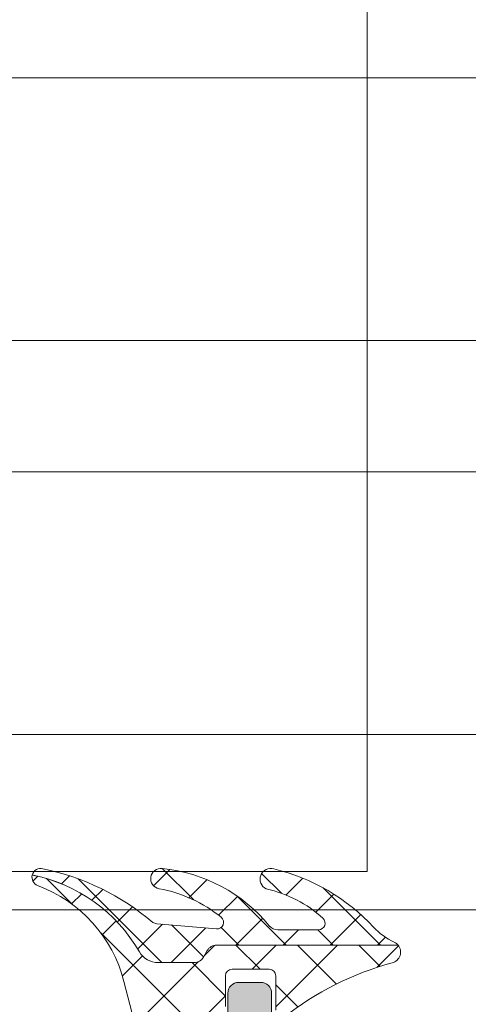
# Model space of a CAD drawing. Header units: millimetres. Extents: x 213386 to 506888, y 183055 to 450952.
# Tile 34 of 256: x 374948 to 374968, y 284315 to 284360. Entities that reach past the tile are written whole.
import ezdxf

# ---------------------------------------------------------------- set-up
doc = ezdxf.new("R2010")
doc.units = ezdxf.units.MM
doc.layers.add('FASÁDA DETAILNÍ', color=255, linetype='Continuous', lineweight=0)

msp = doc.modelspace()

# ---------------------------------------------------------------- hatches: boundary and pattern name
at = {"layer": 'FASÁDA DETAILNÍ'}
h = msp.add_hatch(dxfattribs=at)
h.set_pattern_fill('ANSI37', color=256, scale=0.48, angle=90, style=0)
h.set_pattern_definition([(135, (393553.1330540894, 283048.1544064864), (-1.077630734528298, -1.077630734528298), []), (225, (393553.1330540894, 283048.1544064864), (1.077630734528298, -1.077630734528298), [])])
edge = h.paths.add_edge_path()
edge.add_arc((374959.3824748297, 284318.7373454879), 0.4999992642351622, 219.4073371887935, 269.999934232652)
edge.add_line((374959.3824742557, 284318.2373462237), (374961.2445712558, 284318.2373462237))
edge.add_arc((374961.2445709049, 284318.5373464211), 0.3000001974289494, 270.0000670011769, 407.3578430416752)
edge.add_arc((374957.677156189, 284314.6635514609), 5.566188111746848, 47.35773889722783, 77.80896735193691)
edge.add_arc((374959.0604501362, 284320.547627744), 0.4897187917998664, 72.98602770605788, 244.88275715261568, ccw=False)
edge.add_arc((374957.1145588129, 284312.2078698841), 9.052420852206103, 42.79332113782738, 76.65656128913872, ccw=False)
edge.add_arc((374965.958735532, 284320.395750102), 2.999999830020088, 222.7932868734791, 245.2450969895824)
edge.add_arc((374964.4929533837, 284317.2169440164), 0.5004752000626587, 39.80643419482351, 65.24482425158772, ccw=False)
edge.add_line((374964.8774242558, 284317.5373462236), (374956.5941452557, 284317.5373462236))
edge.add_arc((374956.5941457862, 284317.0373465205), 0.4999997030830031, 90.00006078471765, 150.0000196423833)
edge.add_line((374956.1611332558, 284317.2873462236), (374955.9879272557, 284316.9873462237))
edge.add_arc((374955.5549147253, 284317.2373459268), 0.4999997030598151, 270.0000607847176, 330.0000196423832, ccw=False)
edge.add_line((374955.5549152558, 284316.7373462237), (374953.9255672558, 284316.7373462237))
edge.add_arc((374953.9255664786, 284317.7373455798), 0.999999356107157, 210.0503388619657, 270.0000445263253, ccw=False)
edge.add_arc((374946.7411857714, 284313.5810187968), 7.300023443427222, 30.05035458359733, 78.71444631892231)
edge.add_arc((374948.5564183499, 284320.6373558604), 0.3999910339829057, 74.99872340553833, 165.1470491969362, ccw=False)
edge.add_arc((374946.4296978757, 284310.1178517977), 11.13157184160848, 49.41303872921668, 78.44234221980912, ccw=False)
edge.add_line((374953.6719142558, 284318.5713832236), (374953.8641312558, 284318.5136822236))
edge.add_line((374953.8641312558, 284318.5136822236), (374956.5813382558, 284318.2758442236))
edge.add_arc((374956.6074972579, 284318.5747015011), 0.2999999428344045, 264.9976449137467, 410.9690488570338)
edge.add_arc((374952.8133252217, 284313.8944753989), 6.324969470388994, 50.96896669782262, 79.52002920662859)
edge.add_arc((374954.0422025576, 284320.5723112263), 0.4650353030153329, 82.4718628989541, 260.2920262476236, ccw=False)
edge.add_arc((374953.3927037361, 284313.8159788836), 7.252239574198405, 39.40751088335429, 84.3783283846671, ccw=False)
h = msp.add_hatch(dxfattribs=at)
h.set_pattern_fill('ANSI37', color=256, scale=0.625, angle=90, style=0)
h.set_pattern_definition([(135, (393553.1330540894, 283048.1544064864), (-1.403165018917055, -1.403165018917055), []), (225, (393553.1330540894, 283048.1544064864), (1.403165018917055, -1.403165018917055), [])])
edge = h.paths.add_edge_path()
edge.add_ellipse((374959.2566727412, 284315.9569080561), major_axis=(-5.039467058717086, 0), ratio=1, start_angle=29.791784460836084, end_angle=85.03553873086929, ccw=False)
edge.add_ellipse((374955.1435882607, 284313.6021078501), major_axis=(-0.3000000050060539, 0), ratio=1, start_angle=0.0006926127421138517, end_angle=29.792172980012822, ccw=False)
edge.add_line((374954.8435882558, 284313.6021042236), (374954.8435852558, 284314.1363882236))
edge.add_ellipse((374955.1435850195, 284314.1363894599), major_axis=(-0.2999997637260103, 0), ratio=1, start_angle=-90.00004511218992, end_angle=0.00023612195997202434, ccw=False)
edge.add_line((374955.1435852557, 284314.4363892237), (374956.6935822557, 284314.4363892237))
edge.add_ellipse((374956.6935746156, 284314.7363998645), major_axis=(-0.3000106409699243, 0), ratio=1, start_angle=90.0014591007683, end_angle=179.9956760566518)
edge.add_line((374956.9935852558, 284314.7363772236), (374956.9935962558, 284316.1363592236))
edge.add_ellipse((374957.2935860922, 284316.1363563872), major_axis=(-0.2999898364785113, 0), ratio=1, start_angle=270.00035075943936, end_angle=359.99945825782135, ccw=False)
edge.add_line((374957.2935842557, 284316.4363462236), (374958.9935962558, 284316.4363462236))
edge.add_ellipse((374958.9935891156, 284316.1363360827), major_axis=(-0.3000101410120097, 0), ratio=1, start_angle=180.0044194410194, end_angle=269.9986363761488, ccw=False)
edge.add_line((374959.2935992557, 284316.1363592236), (374959.2935882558, 284314.5725282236))
edge.add_ellipse((374959.5947473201, 284314.5396712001), major_axis=(-0.3029461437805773, 0), ratio=1, start_angle=-6.22645090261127, end_angle=103.4835773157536)
edge.add_ellipse((374968.2996704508, 284303.2237068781), major_axis=(-14.00076634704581, 0), ratio=1, start_angle=285.30173220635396, end_angle=308.0756200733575, ccw=False)
edge.add_ellipse((374964.4929568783, 284317.2159446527), major_axis=(-0.5004721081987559, 0), ratio=1, start_angle=102.9176085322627, end_angle=219.8066343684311)
edge.add_line((374964.8774242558, 284317.5363462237), (374956.5941452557, 284317.5363462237))
edge.add_ellipse((374956.5941457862, 284317.0363465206), major_axis=(-0.4999997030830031, 0), ratio=1, start_angle=270.0000607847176, end_angle=330.0000196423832)
edge.add_line((374956.1611332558, 284317.2863462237), (374955.9879272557, 284316.9863462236))
edge.add_ellipse((374955.5549147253, 284317.2363459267), major_axis=(-0.4999997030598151, 0), ratio=1, start_angle=90.00006078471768, end_angle=150.0000196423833, ccw=False)
edge.add_line((374955.5549152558, 284316.7363462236), (374953.9255672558, 284316.7363462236))
edge.add_ellipse((374953.9255664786, 284317.7363455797), major_axis=(-0.999999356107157, 0), ratio=1, start_angle=30.050338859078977, end_angle=90.00004452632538, ccw=False)
edge.add_ellipse((374946.7411857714, 284313.5800187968), major_axis=(-7.300023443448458, 0), ratio=1, start_angle=210.0503545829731, end_angle=258.7144463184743)
edge.add_ellipse((374948.5564178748, 284320.6363558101), major_axis=(-0.3999905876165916, 0), ratio=1, start_angle=-14.85297522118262, end_angle=69.49817055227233)
edge.add_ellipse((374946.1823509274, 284314.2872576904), major_axis=(-6.378448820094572, 0), ratio=1, start_angle=194.4525977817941, end_angle=249.49812541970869, ccw=False)
edge.add_line((374952.3589502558, 284315.8791842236), (374952.7225372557, 284314.4684772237))
edge.add_line((374952.7225372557, 284314.4684772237), (374952.9326502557, 284313.6057762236))
edge.add_ellipse((374958.2692729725, 284314.9363412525), major_axis=(-5.499995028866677, 0), ratio=1, start_angle=13.99995496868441, end_angle=90.00003420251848)
edge.add_line((374958.2692762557, 284309.4363462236), (374970.6873042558, 284309.4363462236))
edge.add_line((374970.6873042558, 284309.4363462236), (374972.0503612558, 284309.7239652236))
edge.add_ellipse((374972.153593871, 284309.2347388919), major_axis=(-0.4999993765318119, 0), ratio=1, start_angle=220.2837516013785, end_angle=281.9153007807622, ccw=False)
edge.add_line((374972.5350192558, 284309.5580252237), (374974.1086302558, 284307.7014172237))
edge.add_ellipse((374974.6807692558, 284308.1863467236), major_axis=(-0.7499997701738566, 0), ratio=1, start_angle=40.28370615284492, end_angle=220.2837061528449)
edge.add_line((374975.2529082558, 284308.6712762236), (374973.2936222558, 284310.9829202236))
edge.add_ellipse((374972.5307706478, 284310.3363480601), major_axis=(-0.9999990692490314, 0), ratio=1, start_angle=220.2836986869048, end_angle=281.9152478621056)
edge.add_line((374972.3243062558, 284311.3148012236), (374970.5307692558, 284310.9363462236))
edge.add_line((374970.5307692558, 284310.9363462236), (374958.8205682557, 284310.9363462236))
h = msp.add_hatch(color=256, dxfattribs=at)
edge = h.paths.add_edge_path()
edge.add_line((374972.6435882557, 284313.7363462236), (374972.2703832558, 284314.0363462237))
edge.add_line((374972.2703832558, 284314.0363462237), (374968.2971782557, 284314.0363462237))
edge.add_ellipse((374968.2971798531, 284312.0363390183), major_axis=(-2.000007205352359, 0), ratio=1, start_angle=270.0000457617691, end_angle=299.9999336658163)
edge.add_line((374967.2971782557, 284313.7683972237), (374966.3201262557, 284313.2042952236))
edge.add_ellipse((374965.3201246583, 284314.936353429), major_axis=(-2.000007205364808, 0), ratio=1, start_angle=90.00004576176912, end_angle=119.99993366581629, ccw=False)
edge.add_line((374965.3201262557, 284312.9363462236), (374959.6002922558, 284312.9363462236))
edge.add_ellipse((374959.6002918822, 284313.4363458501), major_axis=(-0.4999996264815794, 0), ratio=1, start_angle=-4.280210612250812e-05, end_angle=90.00004280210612, ccw=False)
edge.add_line((374959.1002922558, 284313.4363462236), (374959.1002922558, 284315.3363462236))
edge.add_ellipse((374958.6005502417, 284315.3366042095), major_axis=(-0.499742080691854, 0), ratio=1, start_angle=179.9704217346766, end_angle=270.0295782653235)
edge.add_line((374958.6002922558, 284315.8363462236), (374957.6002922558, 284315.8363462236))
edge.add_ellipse((374957.6000342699, 284315.3366042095), major_axis=(-0.499742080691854, 0), ratio=1, start_angle=-90.02957826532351, end_angle=0.02957826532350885)
edge.add_line((374957.1002922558, 284315.3363462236), (374957.1002922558, 284314.3363462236))
edge.add_ellipse((374956.6005527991, 284314.3360856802), major_axis=(-0.4997395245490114, 0), ratio=1, start_angle=89.97012836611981, end_angle=180.0298716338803, ccw=False)
edge.add_line((374956.6002922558, 284313.8363462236), (374955.6002922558, 284313.8363462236))
edge.add_ellipse((374955.6000383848, 284313.3365980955), major_axis=(-0.4997481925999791, 0), ratio=1, start_angle=-90.02910612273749, end_angle=0.02887693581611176)
edge.add_line((374955.1002902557, 284313.3363462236), (374955.1002902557, 284313.1033152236))
edge.add_ellipse((374955.6002894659, 284313.103314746), major_axis=(-0.4999992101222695, 0), ratio=1, start_angle=-5.472831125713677e-05, end_angle=36.24931301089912)
edge.add_ellipse((374958.1002928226, 284314.9363526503), major_axis=(-3.600006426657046, 0), ratio=1, start_angle=36.24938608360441, end_angle=89.99995914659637)
edge.add_line((374958.1002902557, 284311.3363462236), (374968.0435882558, 284311.3363462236))
edge.add_ellipse((374968.0435884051, 284311.5363460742), major_axis=(-0.1999998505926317, 0), ratio=1, start_angle=89.99995721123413, end_angle=180.0000428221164)
edge.add_line((374968.2435882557, 284311.5363462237), (374968.2435882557, 284312.2535672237))
edge.add_line((374968.2435882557, 284312.2535672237), (374968.1026272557, 284312.3944662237))
edge.add_ellipse((374968.243588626, 284312.5363461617), major_axis=(-0.2000000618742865, 0), ratio=1, start_angle=-89.9998939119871, end_angle=45.18607561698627, ccw=False)
edge.add_line((374968.2435882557, 284312.7363462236), (374970.1431572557, 284312.7363462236))
edge.add_line((374970.1431572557, 284312.7363462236), (374974.2218052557, 284313.0506642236))
edge.add_ellipse((374974.1435877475, 284313.5445088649), major_axis=(-0.5000005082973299, 0), ratio=1, start_angle=99.00002276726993, end_angle=179.9999265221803)
edge.add_line((374974.6435882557, 284313.5445082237), (374974.6435882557, 284313.7363462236))
edge.add_ellipse((374974.1435886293, 284313.7363465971), major_axis=(-0.4999996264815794, 0), ratio=1, start_angle=179.9999571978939, end_angle=270.0000428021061)
edge.add_line((374974.1435882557, 284314.2363462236), (374974.0435882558, 284314.2363462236))
edge.add_ellipse((374974.0435881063, 284314.036346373), major_axis=(-0.1999998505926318, 0), ratio=1, start_angle=-90.00004280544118, end_angle=4.278876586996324e-05)
edge.add_line((374973.8435882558, 284314.0363462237), (374973.8435882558, 284313.7363462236))
edge.add_line((374973.8435882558, 284313.7363462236), (374972.6435882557, 284313.7363462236))

# ---------------------------------------------------------------- linework, layer by layer
for p, q in [((373041.6382373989, 284357.1544343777), (387044.8074328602, 284357.1544343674)), ((373041.6382373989, 284357.1544343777), (393344.8073991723, 284357.1544343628)), ((374963.4690885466, 284357.1544343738), (376922.1383372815, 284357.1544343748)), ((387044.8074328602, 284345.1544343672), (373041.6382373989, 284345.1544343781)), ((393344.8073991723, 284345.1544343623), (373041.6382373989, 284345.1544343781)), ((376922.1383372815, 284345.1544343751), (374963.4690885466, 284345.1544343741)), ((373041.6382373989, 284339.1544488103), (387044.8074328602, 284339.1544138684)), ((373041.6382373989, 284339.1544488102), (393344.8073991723, 284339.1543981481)), ((374963.4690885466, 284339.1544359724), (376881.1381375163, 284339.1544392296)), ((387044.8074328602, 284327.1544343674), (373041.6382373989, 284327.1544343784)), ((393344.8073991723, 284327.1544343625), (373041.6382373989, 284327.1544343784)), ((376922.1383372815, 284327.1544343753), (374963.4690885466, 284327.1544343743)), ((373041.6382373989, 284319.1544487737), (399616.6382373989, 284319.1543827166)), ((374022.1383372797, 284319.1544343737), (376881.1381375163, 284319.1544392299))]:
    msp.add_line(p, q, dxfattribs=at)
msp.add_lwpolyline([(374575.7783116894, 284320.9004343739), (374963.4690885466, 284320.9004343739), (374963.4690885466, 284364.9004343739), (374575.7783116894, 284364.9004343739), (374494.8074328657, 284364.9004343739), (374494.8074328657, 284320.9004343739)], close=True, dxfattribs=at)
msp.add_lwpolyline([(374958.9961492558, 284318.4199312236, 0.224409), (374959.3824742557, 284318.2373462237), (374961.2445712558, 284318.2373462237), (374961.2445712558, 284318.2373462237, 0.683163), (374961.4477962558, 284318.7580262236, 0.133656), (374958.8525782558, 284320.1042162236, -0.931673), (374959.2037442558, 284321.0159132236, -0.148841), (374963.7573072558, 284318.3576842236, 0.0982791), (374964.7025232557, 284317.6714282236, -0.111454), (374964.8774242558, 284317.5373462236), (374956.5941452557, 284317.5373462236), (374956.5941452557, 284317.5373462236, 0.267949), (374956.1611332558, 284317.2873462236), (374955.9879272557, 284316.9873462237), (374955.9879272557, 284316.9873462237, -0.267949), (374955.5549152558, 284316.7373462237), (374953.9255672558, 284316.7373462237), (374953.9255672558, 284316.7373462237, -0.267714), (374953.0599812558, 284317.2365852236, 0.215587), (374948.1697922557, 284320.7398892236, -0.414972), (374948.6599522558, 284321.0237152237, -0.127346), (374953.6719142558, 284318.5713832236), (374953.8641312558, 284318.5136822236), (374956.5813382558, 284318.2758442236), (374956.5813382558, 284318.2758442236, 0.739768), (374956.7964192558, 284318.8077432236, 0.125226), (374953.9637852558, 284320.1139352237, -0.981156), (374954.1031282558, 284321.0333382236, -0.19878), (374958.9961492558, 284318.4199312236)], format="xyb", close=True, dxfattribs=at)
at = {"layer": 'FASÁDA DETAILNÍ', "extrusion": (0, 0, -1)}
for points in [[(-374959.6653842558, 284314.2450752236, 0.0996982), (-374964.6048372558, 284316.7281382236, -0.559391), (-374964.8774242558, 284317.5363462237), (-374956.5941452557, 284317.5363462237), (-374956.5941452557, 284317.5363462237, -0.267949), (-374956.1611332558, 284317.2863462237), (-374955.9879272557, 284316.9863462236), (-374955.9879272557, 284316.9863462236, 0.267949), (-374955.5549152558, 284316.7363462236), (-374953.9255672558, 284316.7363462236), (-374953.9255672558, 284316.7363462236, 0.267714), (-374953.0599812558, 284317.2355852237, -0.215587), (-374948.1697922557, 284320.7388892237, -0.385623), (-374948.4163262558, 284320.2617002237, 0.244909), (-374952.3589502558, 284315.8791842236), (-374952.7225372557, 284314.4684772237)], [(-374956.9935852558, 284314.7363772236), (-374956.9935962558, 284316.1363592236), (-374956.9935962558, 284316.1363592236, 0.414209), (-374957.2935842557, 284316.4363462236), (-374958.9935962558, 284316.4363462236), (-374958.9935962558, 284316.4363462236, 0.414184), (-374959.2935992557, 284316.1363592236), (-374959.2935882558, 284314.5725282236)], [(-374959.1002922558, 284313.4363462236), (-374959.1002922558, 284315.3363462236), (-374959.1002922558, 284315.3363462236, -0.414516), (-374958.6002922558, 284315.8363462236), (-374957.6002922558, 284315.8363462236), (-374957.6002922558, 284315.8363462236, -0.414516), (-374957.1002922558, 284315.3363462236), (-374957.1002922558, 284314.3363462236)]]:
    msp.add_lwpolyline(points, format="xyb", dxfattribs=at)

doc.saveas('drawing.dxf')
